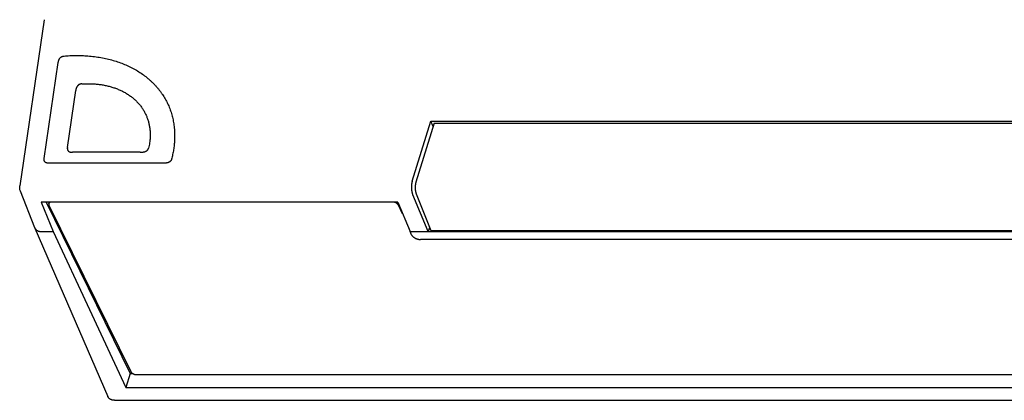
# Model space of a CAD drawing. Header units: inches. Extents: x 0 to 34, y 0 to 22.
# Tile 5 of 27: x 21.3 to 25.3, y 8.3 to 9.8. Entities that reach past the tile are written whole.
import ezdxf

# ---------------------------------------------------------------- set-up
doc = ezdxf.new("R2010")
doc.units = ezdxf.units.IN
doc.header["$LTSCALE"] = 1.87
doc.header["$MEASUREMENT"] = 0
doc.layers.get('0').update_dxf_attribs({"linetype": 'CONTINUOUS'})

msp = doc.modelspace()

# ---------------------------------------------------------------- linework, layer by layer
at = {"color": 7, "linetype": 'CONTINUOUS'}
for p, q in [((21.4471, 9.8094), (21.35, 9.1448)), ((21.4473, 9.2545), (21.5034, 9.6377)), ((21.54, 9.2985), (21.5733, 9.5264)), ((22.917, 9.1638), (22.991, 9.4033)), ((23.0004, 9.3831), (22.991, 9.4033)), ((22.991, 9.4033), (27.1582, 9.4033)), ((23.0044, 9.396), (22.9317, 9.1607)), ((23.0044, 9.396), (27.1452, 9.396)), ((21.8303, 9.2795), (21.5598, 9.2795)), ((21.922, 9.2355), (21.4671, 9.2355)), ((21.4099, 8.9776), (21.3523, 9.1244)), ((22.9811, 8.9626), (22.9188, 9.1099)), ((22.9327, 9.1135), (22.9915, 8.9665)), ((21.4355, 9.0803), (21.4836, 8.9626)), ((22.8595, 9.0803), (21.4355, 9.0803)), ((21.4548, 9.0803), (21.7911, 8.3949)), ((21.4656, 9.0744), (21.4674, 9.0803)), ((21.4663, 9.0685), (21.7927, 8.4034)), ((22.8595, 9.0803), (22.9081, 8.9626)), ((22.8787, 9.0338), (22.8617, 9.0685)), ((21.4099, 8.9776), (21.4101, 8.9769)), ((21.4101, 8.9769), (21.7016, 8.303)), ((22.9863, 8.9795), (22.9811, 8.9626)), ((22.9915, 8.9665), (27.1363, 8.9665)), ((21.4367, 8.9626), (21.4836, 8.9626)), ((21.4836, 8.9626), (21.7733, 8.339)), ((22.9139, 8.9503), (22.9081, 8.9626)), ((22.9081, 8.9626), (27.2172, 8.9626)), ((27.2043, 8.931), (22.9505, 8.931)), ((21.7911, 8.3949), (21.7733, 8.339)), ((21.7911, 8.3949), (21.8018, 8.3949)), ((21.8172, 8.3909), (28.908, 8.3909)), ((21.7733, 8.339), (28.9322, 8.339)), ((21.7282, 8.2884), (29.0244, 8.2884))]:
    msp.add_line(p, q, dxfattribs=at)
msp.add_lwpolyline([(21.3523, 9.1244), (21.3514, 9.1268), (21.3506, 9.1298), (21.35, 9.1329), (21.3497, 9.136), (21.3495, 9.1391), (21.3497, 9.1422), (21.35, 9.1448)], dxfattribs=at)
for points, knots in [([(21.5034, 9.6377), (21.5035, 9.6389), (21.5039, 9.641), (21.5046, 9.6441), (21.5055, 9.6468), (21.5064, 9.6492), (21.5074, 9.6514), (21.5085, 9.6532), (21.5096, 9.6549), (21.5107, 9.6564), (21.5119, 9.6576), (21.5131, 9.6588), (21.5143, 9.6598), (21.5156, 9.6607), (21.517, 9.6615), (21.5184, 9.6622), (21.5199, 9.6628), (21.5215, 9.6633), (21.5231, 9.6637), (21.5249, 9.664), (21.5261, 9.6642), (21.5267, 9.6642)], [0, 0, 0, 0, 0.090145, 0.171492, 0.244901, 0.311633, 0.372338, 0.427764, 0.478916, 0.526866, 0.571989, 0.614782, 0.656156, 0.696681, 0.736943, 0.777798, 0.819642, 0.862502, 0.906641, 0.952388, 1, 1, 1, 1]), ([(21.5267, 9.6642), (21.5342, 9.6648), (21.5492, 9.6658), (21.5716, 9.6664), (21.5938, 9.6663), (21.6172, 9.6652), (21.6418, 9.663), (21.6674, 9.6594), (21.6924, 9.6546), (21.7167, 9.6487), (21.7402, 9.6415), (21.7629, 9.6332), (21.7846, 9.6238), (21.8054, 9.6132), (21.8252, 9.6016), (21.8439, 9.5889), (21.8586, 9.5775), (21.8697, 9.5679), (21.8777, 9.5604), (21.8854, 9.5528), (21.8928, 9.5449), (21.8999, 9.5367), (21.9067, 9.5284), (21.9131, 9.5199), (21.9192, 9.5111), (21.9249, 9.5022), (21.9303, 9.4931), (21.9354, 9.4837), (21.9401, 9.4742), (21.9445, 9.4646), (21.9485, 9.4548), (21.9521, 9.4448), (21.9554, 9.4346), (21.9583, 9.4244), (21.9609, 9.414), (21.963, 9.4034), (21.9649, 9.3928), (21.9663, 9.382), (21.9674, 9.3711), (21.9681, 9.3602), (21.9684, 9.3491), (21.9683, 9.338), (21.9678, 9.3243), (21.9665, 9.3081), (21.964, 9.2894), (21.9605, 9.2706), (21.9575, 9.2581), (21.9559, 9.2519)], [0, 0, 0, 0, 0.031811, 0.063331, 0.094496, 0.125288, 0.162221, 0.198563, 0.234302, 0.269429, 0.303942, 0.337848, 0.371163, 0.403907, 0.436107, 0.467802, 0.499038, 0.514502, 0.52987, 0.545151, 0.560353, 0.575483, 0.590551, 0.605566, 0.620536, 0.635471, 0.65038, 0.665273, 0.680161, 0.695052, 0.709957, 0.724885, 0.739845, 0.754847, 0.769901, 0.785015, 0.800198, 0.815458, 0.830804, 0.846243, 0.861782, 0.877429, 0.893188, 0.919362, 0.945883, 0.972771, 1, 1, 1, 1]), ([(21.5972, 9.5529), (21.6054, 9.5534), (21.6178, 9.5538), (21.6341, 9.5536), (21.6477, 9.5529), (21.6628, 9.5515), (21.6791, 9.5493), (21.695, 9.5462), (21.7104, 9.5424), (21.7254, 9.5379), (21.7398, 9.5326), (21.7537, 9.5266), (21.7669, 9.5199), (21.7795, 9.5125), (21.7914, 9.5044), (21.8025, 9.4957), (21.813, 9.4864), (21.8226, 9.4765), (21.8314, 9.466), (21.8394, 9.455), (21.8465, 9.4435), (21.8527, 9.4315), (21.858, 9.4191), (21.8625, 9.4063), (21.8659, 9.3931), (21.8685, 9.3796), (21.8701, 9.3658), (21.8707, 9.3518), (21.8705, 9.3389), (21.8696, 9.3273), (21.8683, 9.317), (21.8665, 9.3067), (21.865, 9.2998), (21.8642, 9.2964)], [0, 0, 0, 0, 0.056457, 0.084277, 0.111806, 0.149946, 0.187477, 0.224384, 0.26066, 0.296301, 0.331316, 0.365721, 0.399535, 0.432788, 0.465519, 0.497777, 0.529612, 0.561086, 0.592267, 0.623227, 0.654042, 0.684791, 0.715556, 0.746416, 0.777449, 0.808732, 0.840335, 0.872321, 0.904749, 0.928149, 0.951815, 0.975762, 1, 1, 1, 1]), ([(21.5972, 9.5529), (21.5965, 9.5528), (21.5952, 9.5527), (21.5933, 9.5524), (21.5916, 9.552), (21.59, 9.5515), (21.5885, 9.5509), (21.587, 9.5502), (21.5857, 9.5494), (21.5844, 9.5485), (21.5831, 9.5475), (21.5819, 9.5463), (21.5807, 9.545), (21.5796, 9.5436), (21.5785, 9.5419), (21.5774, 9.54), (21.5764, 9.5379), (21.5755, 9.5355), (21.5746, 9.5328), (21.5739, 9.5297), (21.5735, 9.5275), (21.5733, 9.5264)], [0, 0, 0, 0, 0.052655, 0.101455, 0.146918, 0.190005, 0.231285, 0.271315, 0.311005, 0.351145, 0.392174, 0.434548, 0.479154, 0.526504, 0.57701, 0.631758, 0.691749, 0.757726, 0.830323, 0.910795, 1, 1, 1, 1]), ([(21.54, 9.2985), (21.5399, 9.2977), (21.5398, 9.2961), (21.5397, 9.2939), (21.5399, 9.2919), (21.5403, 9.2902), (21.5408, 9.2886), (21.5414, 9.2872), (21.5422, 9.286), (21.5432, 9.2848), (21.5442, 9.2838), (21.5454, 9.2829), (21.5468, 9.2821), (21.5484, 9.2813), (21.5501, 9.2807), (21.5521, 9.2802), (21.5544, 9.2798), (21.557, 9.2796), (21.5588, 9.2795), (21.5598, 9.2795)], [0, 0, 0, 0, 0.076377, 0.144173, 0.204587, 0.259059, 0.309226, 0.356361, 0.401806, 0.446661, 0.491812, 0.538419, 0.587349, 0.639674, 0.696733, 0.759776, 0.830458, 0.910173, 1, 1, 1, 1]), ([(21.8303, 9.2795), (21.8317, 9.2795), (21.8342, 9.2796), (21.8379, 9.2798), (21.8412, 9.2802), (21.8441, 9.2807), (21.8468, 9.2813), (21.8491, 9.2819), (21.8512, 9.2826), (21.853, 9.2834), (21.8547, 9.2843), (21.8561, 9.2852), (21.8575, 9.2861), (21.8587, 9.2871), (21.8598, 9.2881), (21.8608, 9.2892), (21.8617, 9.2904), (21.8625, 9.2917), (21.8632, 9.2931), (21.8638, 9.2947), (21.8641, 9.2958), (21.8642, 9.2964)], [0, 0, 0, 0, 0.099859, 0.189557, 0.269953, 0.342369, 0.40746, 0.46603, 0.519172, 0.568056, 0.613145, 0.655016, 0.694604, 0.732398, 0.768863, 0.804776, 0.840977, 0.877976, 0.916298, 0.956743, 1, 1, 1, 1]), ([(21.4671, 9.2355), (21.4661, 9.2355), (21.4643, 9.2356), (21.4617, 9.2358), (21.4594, 9.2362), (21.4574, 9.2367), (21.4557, 9.2373), (21.4541, 9.238), (21.4527, 9.2389), (21.4515, 9.2398), (21.4505, 9.2408), (21.4495, 9.2419), (21.4487, 9.2432), (21.4481, 9.2446), (21.4476, 9.2462), (21.4472, 9.2479), (21.447, 9.2499), (21.4471, 9.2521), (21.4472, 9.2537), (21.4473, 9.2545)], [0, 0, 0, 0, 0.089827, 0.169542, 0.240224, 0.303267, 0.360326, 0.412651, 0.461581, 0.508188, 0.553339, 0.598194, 0.643639, 0.690774, 0.740941, 0.795413, 0.855827, 0.923623, 1, 1, 1, 1]), ([(21.9559, 9.2519), (21.9557, 9.2514), (21.9554, 9.2504), (21.9548, 9.249), (21.9541, 9.2476), (21.9534, 9.2463), (21.9525, 9.2452), (21.9515, 9.2441), (21.9504, 9.243), (21.9492, 9.242), (21.9478, 9.2411), (21.9464, 9.2402), (21.9447, 9.2394), (21.9428, 9.2386), (21.9408, 9.2379), (21.9385, 9.2372), (21.9359, 9.2367), (21.9329, 9.2362), (21.9296, 9.2358), (21.926, 9.2356), (21.9234, 9.2355), (21.922, 9.2355)], [0, 0, 0, 0, 0.039161, 0.077015, 0.114179, 0.150926, 0.187561, 0.224155, 0.261093, 0.299188, 0.339039, 0.381243, 0.426761, 0.476156, 0.529857, 0.589015, 0.654724, 0.727793, 0.808889, 0.899339, 1, 1, 1, 1]), ([(22.917, 9.1638), (22.9167, 9.163), (22.9162, 9.1613), (22.9156, 9.1586), (22.9151, 9.1559), (22.9146, 9.153), (22.9142, 9.15), (22.9139, 9.147), (22.9138, 9.1439), (22.9137, 9.1408), (22.9137, 9.1377), (22.9138, 9.1346), (22.914, 9.1315), (22.9143, 9.1285), (22.9147, 9.1255), (22.9151, 9.1226), (22.9157, 9.1198), (22.9163, 9.1171), (22.9171, 9.1146), (22.9179, 9.1122), (22.9185, 9.1107), (22.9188, 9.1099)], [0, 0, 0, 0, 0.047766, 0.097589, 0.149166, 0.202371, 0.256826, 0.312365, 0.368652, 0.425386, 0.482353, 0.539141, 0.595595, 0.651308, 0.706076, 0.759608, 0.811594, 0.861886, 0.910141, 0.956264, 1, 1, 1, 1]), ([(22.9317, 9.1607), (22.9315, 9.16), (22.931, 9.1585), (22.9305, 9.1562), (22.93, 9.1537), (22.9296, 9.1512), (22.9292, 9.1486), (22.929, 9.146), (22.9288, 9.1433), (22.9287, 9.1406), (22.9287, 9.1378), (22.9287, 9.1351), (22.9289, 9.1324), (22.9291, 9.1298), (22.9294, 9.1272), (22.9298, 9.1246), (22.9302, 9.1222), (22.9307, 9.1198), (22.9313, 9.1176), (22.932, 9.1155), (22.9325, 9.1142), (22.9327, 9.1135)], [0, 0, 0, 0, 0.047837, 0.09775, 0.149427, 0.202742, 0.257307, 0.312954, 0.369343, 0.426167, 0.483209, 0.540053, 0.596541, 0.652262, 0.707008, 0.760487, 0.812382, 0.862544, 0.910626, 0.956531, 1, 1, 1, 1]), ([(21.4656, 9.0744), (21.4655, 9.0743), (21.4654, 9.0738), (21.4653, 9.073), (21.4653, 9.0719), (21.4654, 9.0707), (21.4658, 9.0696), (21.4661, 9.0688), (21.4663, 9.0685)], [0, 0, 0, 0, 0.061931, 0.236726, 0.415693, 0.601139, 0.795432, 1, 1, 1, 1]), ([(21.4732, 9.0803), (21.4729, 9.0802), (21.4722, 9.08), (21.471, 9.0796), (21.4698, 9.0791), (21.4687, 9.0784), (21.4678, 9.0777), (21.467, 9.0769), (21.4663, 9.076), (21.4658, 9.0751), (21.4656, 9.0746), (21.4656, 9.0744)], [0, 0, 0, 0, 0.08777, 0.227281, 0.359728, 0.485049, 0.604075, 0.717366, 0.826405, 0.932417, 1, 1, 1, 1]), ([(22.8617, 9.0685), (22.8615, 9.0689), (22.861, 9.0697), (22.8602, 9.0708), (22.8593, 9.0719), (22.8582, 9.073), (22.857, 9.074), (22.8557, 9.075), (22.8543, 9.076), (22.8528, 9.0769), (22.8512, 9.0777), (22.8495, 9.0784), (22.8478, 9.0791), (22.846, 9.0796), (22.8445, 9.08), (22.8435, 9.0802), (22.8431, 9.0803)], [0, 0, 0, 0, 0.057999, 0.119205, 0.183586, 0.25114, 0.321579, 0.394796, 0.470321, 0.547976, 0.627171, 0.707678, 0.788848, 0.870414, 0.951726, 1, 1, 1, 1]), ([(21.4101, 8.9769), (21.4102, 8.9767), (21.4106, 8.9758), (21.4114, 8.9744), (21.4127, 8.9726), (21.4141, 8.971), (21.4157, 8.9695), (21.4175, 8.9681), (21.4194, 8.9669), (21.4215, 8.9658), (21.4238, 8.9648), (21.4261, 8.9641), (21.4286, 8.9634), (21.4312, 8.963), (21.4339, 8.9627), (21.4357, 8.9626), (21.4366, 8.9626)], [0, 0, 0, 0, 0.023769, 0.089812, 0.15662, 0.224385, 0.293304, 0.363927, 0.436385, 0.510699, 0.587248, 0.665981, 0.746629, 0.829358, 0.914139, 1, 1, 1, 1]), ([(22.9139, 8.9503), (22.9141, 8.9497), (22.9147, 8.9486), (22.9157, 8.9471), (22.9169, 8.9455), (22.9183, 8.944), (22.9198, 8.9425), (22.9215, 8.9411), (22.9233, 8.9397), (22.9252, 8.9384), (22.9272, 8.9372), (22.9294, 8.9361), (22.9316, 8.9351), (22.9339, 8.9341), (22.9362, 8.9333), (22.9386, 8.9326), (22.941, 8.932), (22.9434, 8.9316), (22.9458, 8.9313), (22.9481, 8.9311), (22.9497, 8.931), (22.9505, 8.931)], [0, 0, 0, 0, 0.04151, 0.084965, 0.130301, 0.177602, 0.226667, 0.277483, 0.329846, 0.383558, 0.438505, 0.494336, 0.550967, 0.608023, 0.665338, 0.722641, 0.779613, 0.836127, 0.891794, 0.946524, 1, 1, 1, 1]), ([(21.7927, 8.4034), (21.7929, 8.403), (21.7933, 8.4022), (21.7941, 8.401), (21.795, 8.3999), (21.7961, 8.3988), (21.7973, 8.3978), (21.7986, 8.3968), (21.8001, 8.3958), (21.8016, 8.395), (21.8032, 8.3941), (21.8048, 8.3934), (21.8066, 8.3928), (21.8083, 8.3922), (21.8101, 8.3917), (21.8119, 8.3914), (21.8137, 8.3911), (21.8154, 8.391), (21.8166, 8.3909), (21.8172, 8.3909)], [0, 0, 0, 0, 0.045797, 0.094127, 0.144964, 0.198306, 0.253926, 0.31174, 0.371376, 0.432694, 0.495228, 0.558798, 0.622892, 0.687298, 0.751505, 0.815273, 0.878138, 0.939838, 1, 1, 1, 1]), ([(21.7282, 8.2884), (21.7273, 8.2884), (21.7255, 8.2884), (21.7228, 8.2887), (21.7202, 8.2891), (21.7177, 8.2897), (21.7154, 8.2905), (21.7131, 8.2915), (21.711, 8.2926), (21.709, 8.2939), (21.7073, 8.2953), (21.7056, 8.2968), (21.7042, 8.2985), (21.7029, 8.3003), (21.7021, 8.3018), (21.7017, 8.3027), (21.7016, 8.303)], [0, 0, 0, 0, 0.085472, 0.169151, 0.250825, 0.330624, 0.408373, 0.484256, 0.558293, 0.630611, 0.701491, 0.771038, 0.839688, 0.907623, 0.975272, 1, 1, 1, 1])]:
    msp.add_open_spline(points, degree=3, knots=knots, dxfattribs=at)

doc.saveas('drawing.dxf')
